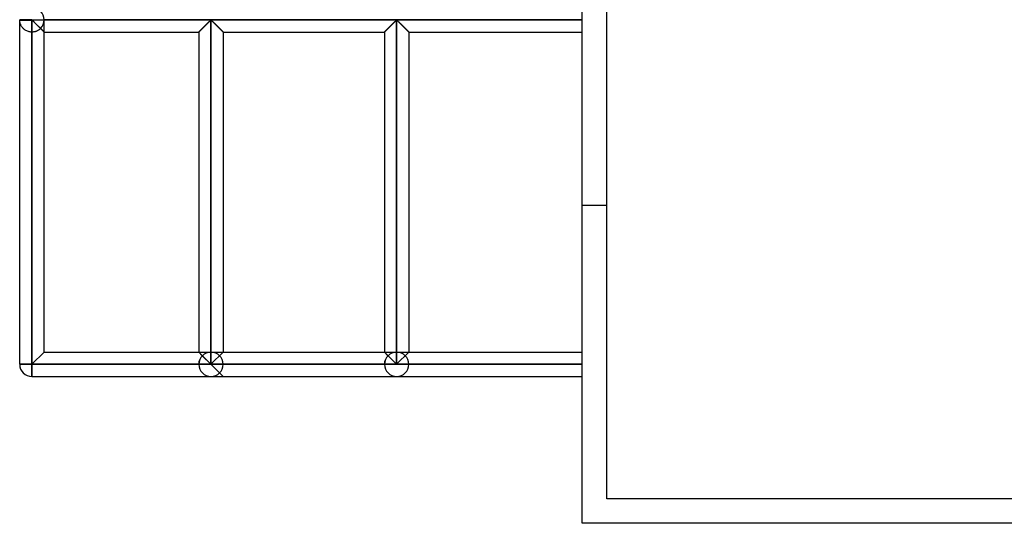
# Model space of a CAD drawing. Header units: millimetres. Extents: x -380 to 364, y -455 to 455.
# Tile 1 of 22: x -380 to -179, y -455 to -352. Entities that reach past the tile are written whole.
import ezdxf

# ---------------------------------------------------------------- set-up
doc = ezdxf.new("R2010")
doc.units = ezdxf.units.MM
doc.layers.add('MAIN-1', color=7, linetype='Continuous')
doc.layers.add('MAIN-2', color=7, linetype='Continuous')

msp = doc.modelspace()

# ---------------------------------------------------------------- linework, layer by layer
at = {"layer": 'MAIN-1'}
for p, q in [((-265, -455), (-265, 455)), ((-377.5, -352.08), (-380, -352.08)), ((-380, -352.15), (-377.5, -352.15)), ((-380, -422.5), (-380, -352.15)), ((-377.5, -352.08), (-377.5, -352.01)), ((-377.5, -352.08), (-265, -352.08)), ((-377.5, -352.15), (-377.5, -352.08)), ((-377.5, -352.15), (-377.42, -352.19)), ((-377.5, -422.5), (-377.5, -352.15)), ((-341, -352.2), (-340.9, -352.15)), ((-340.9, -352.15), (-340.8, -352.2)), ((-340.9, -352.15), (-340.9, -422.5)), ((-303.05, -352.2), (-302.95, -352.15)), ((-302.95, -352.15), (-302.95, -422.5)), ((-302.95, -352.15), (-302.85, -352.2)), ((-377.42, -352.19), (-377.36, -352.24)), ((-377.36, -352.24), (-377.31, -352.29)), ((-377.31, -352.29), (-377.25, -352.34)), ((-377.25, -352.34), (-377.19, -352.4)), ((-377.19, -352.4), (-377.13, -352.46)), ((-377.13, -352.46), (-377.06, -352.52)), ((-377.06, -352.52), (-377, -352.59)), ((-377, -352.59), (-376.93, -352.66)), ((-376.93, -352.66), (-376.86, -352.73)), ((-376.86, -352.73), (-376.79, -352.8)), ((-376.79, -352.8), (-376.72, -352.87)), ((-376.72, -352.87), (-376.65, -352.94)), ((-376.65, -352.94), (-376.58, -353.01)), ((-376.58, -353.01), (-376.5, -353.08)), ((-376.5, -353.08), (-376.43, -353.16)), ((-376.43, -353.16), (-376.36, -353.23)), ((-376.36, -353.23), (-376.28, -353.3)), ((-376.28, -353.3), (-376.21, -353.38)), ((-376.21, -353.38), (-376.14, -353.45)), ((-376.14, -353.45), (-376.06, -353.52)), ((-376.06, -353.52), (-375.99, -353.59)), ((-375.99, -353.59), (-375.92, -353.66)), ((-375.92, -353.66), (-375.85, -353.73)), ((-375.85, -353.73), (-375.78, -353.8)), ((-375.78, -353.8), (-375.72, -353.87)), ((-375.72, -353.87), (-375.65, -353.93)), ((-375.65, -353.93), (-375.59, -354)), ((-375.59, -354), (-375.53, -354.06)), ((-375.53, -354.06), (-375.47, -354.12)), ((-375.47, -354.12), (-375.41, -354.18)), ((-375.41, -354.18), (-375.35, -354.23)), ((-343.05, -354.23), (-342.97, -354.16)), ((-342.97, -354.16), (-342.89, -354.08)), ((-342.89, -354.08), (-342.81, -354)), ((-342.81, -354), (-342.73, -353.91)), ((-342.73, -353.91), (-342.64, -353.82)), ((-342.64, -353.82), (-342.55, -353.73)), ((-342.55, -353.73), (-342.46, -353.64)), ((-342.46, -353.64), (-342.36, -353.55)), ((-342.36, -353.55), (-342.26, -353.45)), ((-342.26, -353.45), (-342.17, -353.35)), ((-342.17, -353.35), (-342.07, -353.25)), ((-342.07, -353.25), (-341.97, -353.16)), ((-341.97, -353.16), (-341.87, -353.06)), ((-341.87, -353.06), (-341.77, -352.96)), ((-341.77, -352.96), (-341.68, -352.87)), ((-341.68, -352.87), (-341.58, -352.77)), ((-341.58, -352.77), (-341.49, -352.68)), ((-341.49, -352.68), (-341.4, -352.59)), ((-341.4, -352.59), (-341.31, -352.5)), ((-341.31, -352.5), (-341.23, -352.42)), ((-341.23, -352.42), (-341.15, -352.34)), ((-341.15, -352.34), (-341.07, -352.27)), ((-341.07, -352.27), (-341, -352.2)), ((-340.8, -352.2), (-340.73, -352.27)), ((-340.73, -352.27), (-340.65, -352.34)), ((-340.65, -352.34), (-340.57, -352.42)), ((-340.57, -352.42), (-340.49, -352.5)), ((-340.49, -352.5), (-340.4, -352.59)), ((-340.4, -352.59), (-340.31, -352.68)), ((-340.31, -352.68), (-340.22, -352.77)), ((-340.22, -352.77), (-340.12, -352.87)), ((-340.12, -352.87), (-340.03, -352.96)), ((-340.03, -352.96), (-339.93, -353.06)), ((-339.93, -353.06), (-339.83, -353.16)), ((-339.83, -353.16), (-339.73, -353.25)), ((-339.73, -353.25), (-339.63, -353.35)), ((-339.63, -353.35), (-339.54, -353.45)), ((-339.54, -353.45), (-339.44, -353.55)), ((-339.44, -353.55), (-339.34, -353.64)), ((-339.34, -353.64), (-339.25, -353.73)), ((-339.25, -353.73), (-339.16, -353.82)), ((-339.16, -353.82), (-339.07, -353.91)), ((-339.07, -353.91), (-338.99, -354)), ((-338.99, -354), (-338.91, -354.08)), ((-338.91, -354.08), (-338.83, -354.16)), ((-338.83, -354.16), (-338.75, -354.23)), ((-305.1, -354.23), (-305.02, -354.16)), ((-305.02, -354.16), (-304.94, -354.08)), ((-304.94, -354.08), (-304.86, -354)), ((-304.86, -354), (-304.78, -353.91)), ((-304.78, -353.91), (-304.69, -353.82)), ((-304.69, -353.82), (-304.6, -353.73)), ((-304.6, -353.73), (-304.51, -353.64)), ((-304.51, -353.64), (-304.41, -353.55)), ((-304.41, -353.55), (-304.31, -353.45)), ((-304.31, -353.45), (-304.22, -353.35)), ((-304.22, -353.35), (-304.12, -353.25)), ((-304.12, -353.25), (-304.02, -353.16)), ((-304.02, -353.16), (-303.92, -353.06)), ((-303.92, -353.06), (-303.82, -352.96)), ((-303.82, -352.96), (-303.73, -352.87)), ((-303.73, -352.87), (-303.63, -352.77)), ((-303.63, -352.77), (-303.54, -352.68)), ((-303.54, -352.68), (-303.45, -352.59)), ((-303.45, -352.59), (-303.36, -352.5)), ((-303.36, -352.5), (-303.28, -352.42)), ((-303.28, -352.42), (-303.2, -352.34)), ((-303.2, -352.34), (-303.12, -352.27)), ((-303.12, -352.27), (-303.05, -352.2)), ((-302.85, -352.2), (-302.78, -352.27)), ((-302.78, -352.27), (-302.7, -352.34)), ((-302.7, -352.34), (-302.62, -352.42)), ((-302.62, -352.42), (-302.54, -352.5)), ((-302.54, -352.5), (-302.45, -352.59)), ((-302.45, -352.59), (-302.36, -352.68)), ((-302.36, -352.68), (-302.27, -352.77)), ((-302.27, -352.77), (-302.17, -352.87)), ((-302.17, -352.87), (-302.08, -352.96)), ((-302.08, -352.96), (-301.98, -353.06)), ((-301.98, -353.06), (-301.88, -353.16)), ((-301.88, -353.16), (-301.78, -353.25)), ((-301.78, -353.25), (-301.68, -353.35)), ((-301.68, -353.35), (-301.59, -353.45)), ((-301.59, -353.45), (-301.49, -353.55)), ((-301.49, -353.55), (-301.39, -353.64)), ((-301.39, -353.64), (-301.3, -353.73)), ((-301.3, -353.73), (-301.21, -353.82)), ((-301.21, -353.82), (-301.12, -353.91)), ((-301.12, -353.91), (-301.04, -354)), ((-301.04, -354), (-300.96, -354.08)), ((-300.96, -354.08), (-300.88, -354.16)), ((-300.88, -354.16), (-300.8, -354.23)), ((-375.35, -354.23), (-375.3, -354.29)), ((-375.3, -354.29), (-375.25, -354.33)), ((-375.25, -354.33), (-375.2, -354.38)), ((-375.2, -354.38), (-375.16, -354.42)), ((-375.16, -354.42), (-375.13, -354.46)), ((-375.13, -354.46), (-375.09, -354.49)), ((-375.09, -354.49), (-375.07, -354.52)), ((-375.07, -354.52), (-375.04, -354.54)), ((-375.04, -354.54), (-375.02, -354.56)), ((-375.02, -354.56), (-375.01, -354.57)), ((-375.01, -354.57), (-375, -354.58)), ((-375, -354.58), (-375, -354.58)), ((-375, -420), (-375, -354.58)), ((-375, -354.58), (-343.4, -354.58)), ((-343.4, -354.58), (-343.39, -354.58)), ((-343.4, -354.58), (-343.4, -420)), ((-343.39, -354.58), (-343.38, -354.56)), ((-343.38, -354.56), (-343.36, -354.54)), ((-343.36, -354.54), (-343.33, -354.51)), ((-343.33, -354.51), (-343.29, -354.47)), ((-343.29, -354.47), (-343.24, -354.42)), ((-343.24, -354.42), (-343.18, -354.36)), ((-343.18, -354.36), (-343.12, -354.3)), ((-343.12, -354.3), (-343.05, -354.23)), ((-338.75, -354.23), (-338.68, -354.3)), ((-338.68, -354.3), (-338.62, -354.36)), ((-338.62, -354.36), (-338.56, -354.42)), ((-338.56, -354.42), (-338.51, -354.47)), ((-338.51, -354.47), (-338.47, -354.51)), ((-338.47, -354.51), (-338.44, -354.54)), ((-338.44, -354.54), (-338.42, -354.56)), ((-338.42, -354.56), (-338.41, -354.58)), ((-338.41, -354.58), (-338.4, -354.58)), ((-338.4, -354.58), (-305.45, -354.58)), ((-338.4, -354.58), (-338.4, -420)), ((-305.45, -354.58), (-305.44, -354.58)), ((-305.45, -354.58), (-305.45, -420)), ((-305.44, -354.58), (-305.43, -354.56)), ((-305.43, -354.56), (-305.41, -354.54)), ((-305.41, -354.54), (-305.38, -354.51)), ((-305.38, -354.51), (-305.34, -354.47)), ((-305.34, -354.47), (-305.29, -354.42)), ((-305.29, -354.42), (-305.23, -354.36)), ((-305.23, -354.36), (-305.17, -354.3)), ((-305.17, -354.3), (-305.1, -354.23)), ((-300.8, -354.23), (-300.73, -354.3)), ((-300.73, -354.3), (-300.67, -354.36)), ((-300.67, -354.36), (-300.61, -354.42)), ((-300.61, -354.42), (-300.56, -354.47)), ((-300.56, -354.47), (-300.52, -354.51)), ((-300.52, -354.51), (-300.49, -354.54)), ((-300.49, -354.54), (-300.47, -354.56)), ((-300.47, -354.56), (-300.46, -354.58)), ((-300.46, -354.58), (-300.45, -354.58)), ((-300.45, -354.58), (-265, -354.58)), ((-300.45, -354.58), (-300.45, -420)), ((-375, -420), (-377.5, -422.5)), ((-375, -420), (-343.4, -420)), ((-343.4, -420), (-338.4, -425)), ((-338.4, -420), (-340.9, -422.5)), ((-338.4, -420), (-305.45, -420)), ((-305.45, -420), (-302.95, -422.5)), ((-300.45, -420), (-302.95, -422.5)), ((-300.45, -420), (-265, -420)), ((-377.5, -422.5), (-380, -422.5)), ((-340.9, -422.5), (-377.5, -422.5)), ((-377.5, -425), (-377.5, -422.5)), ((-302.95, -422.5), (-340.9, -422.5)), ((-265, -422.5), (-302.95, -422.5)), ((-377.5, -425), (-340.9, -425)), ((-340.9, -425), (-302.95, -425)), ((-302.95, -425), (-265, -425)), ((265, -455), (-265, -455))]:
    msp.add_line(p, q, dxfattribs=at)
for centre, start, end in [((-377.5, -352.08), 178.3794, 180), ((-377.5, -352.08), 180, 181.6206), ((-377.5, -422.5), 180, 270)]:
    msp.add_arc(centre, 2.5, start, end, dxfattribs=at)
at = {"layer": 'MAIN-2'}
for p, q in [((-260, -450), (-260, 450)), ((-380, -352.08), (-380, -352.08)), ((-377.5, -352.08), (-380, -352.08)), ((-377.5, -352.15), (-380, -352.15)), ((-380, -352.22), (-380, -352.15)), ((-377.5, -352.01), (-377.5, -352.08)), ((-377.5, -352.08), (-377.5, -352.15)), ((-377.5, -352.08), (-265, -352.08)), ((-377.5, -352.15), (-377.5, -422.5)), ((-377.4, -352.21), (-377.5, -352.15)), ((-375, -352.08), (-375, -352.08)), ((-265, -352.08), (-375, -352.08)), ((-265, -352.08), (-375, -352.08)), ((-375, -354.58), (-375, -352.15)), ((-340.9, -352.15), (-341, -352.2)), ((-340.9, -352.15), (-341, -352.2)), ((-341, -352.2), (-340.9, -352.15)), ((-340.8, -352.2), (-340.9, -352.15)), ((-340.9, -420), (-340.9, -352.15)), ((-340.9, -352.15), (-340.9, -420)), ((-340.9, -422.5), (-340.9, -352.15)), ((-340.9, -352.15), (-340.8, -352.2)), ((-340.8, -352.2), (-340.9, -352.15)), ((-302.95, -352.15), (-303.05, -352.2)), ((-302.95, -352.15), (-303.05, -352.2)), ((-303.05, -352.2), (-302.95, -352.15)), ((-302.95, -420), (-302.95, -352.15)), ((-302.85, -352.2), (-302.95, -352.15)), ((-302.95, -352.15), (-302.95, -420)), ((-302.95, -422.5), (-302.95, -352.15)), ((-302.95, -352.15), (-302.85, -352.2)), ((-302.85, -352.2), (-302.95, -352.15)), ((-379.99, -352.3), (-380, -352.22)), ((-379.98, -352.39), (-379.99, -352.3)), ((-379.97, -352.49), (-379.98, -352.39)), ((-379.95, -352.6), (-379.97, -352.49)), ((-379.92, -352.71), (-379.95, -352.6)), ((-379.89, -352.82), (-379.92, -352.71)), ((-379.85, -352.94), (-379.89, -352.82)), ((-379.8, -353.06), (-379.85, -352.94)), ((-379.75, -353.18), (-379.8, -353.06)), ((-379.69, -353.3), (-379.75, -353.18)), ((-379.61, -353.42), (-379.69, -353.3)), ((-379.54, -353.53), (-379.61, -353.42)), ((-379.45, -353.65), (-379.54, -353.53)), ((-379.35, -353.76), (-379.45, -353.65)), ((-379.25, -353.87), (-379.35, -353.76)), ((-379.13, -353.98), (-379.25, -353.87)), ((-379.01, -354.08), (-379.13, -353.98)), ((-378.87, -354.17), (-379.01, -354.08)), ((-378.72, -354.26), (-378.87, -354.17)), ((-377.31, -352.28), (-377.4, -352.21)), ((-377.23, -352.36), (-377.31, -352.28)), ((-377.14, -352.45), (-377.23, -352.36)), ((-377.05, -352.54), (-377.14, -352.45)), ((-376.95, -352.64), (-377.05, -352.54)), ((-376.85, -352.73), (-376.95, -352.64)), ((-376.75, -352.84), (-376.85, -352.73)), ((-376.65, -352.94), (-376.75, -352.84)), ((-376.54, -353.04), (-376.65, -352.94)), ((-376.44, -353.15), (-376.54, -353.04)), ((-376.33, -353.26), (-376.44, -353.15)), ((-376.22, -353.36), (-376.33, -353.26)), ((-376.12, -353.47), (-376.22, -353.36)), ((-376.1, -354.15), (-376.18, -354.21)), ((-376.01, -353.57), (-376.12, -353.47)), ((-376.02, -354.1), (-376.1, -354.15)), ((-375.94, -354.04), (-376.02, -354.1)), ((-375.91, -353.67), (-376.01, -353.57)), ((-375.87, -353.98), (-375.94, -354.04)), ((-375.81, -353.77), (-375.91, -353.67)), ((-375.8, -353.91), (-375.87, -353.98)), ((-375.72, -353.87), (-375.81, -353.77)), ((-375.73, -353.85), (-375.8, -353.91)), ((-375.66, -353.92), (-375.73, -353.85)), ((-375.73, -353.85), (-375.64, -353.95)), ((-375.62, -353.96), (-375.72, -353.87)), ((-375.59, -353.99), (-375.66, -353.92)), ((-375.64, -353.95), (-375.55, -354.04)), ((-375.53, -354.05), (-375.62, -353.96)), ((-375.53, -354.06), (-375.59, -353.99)), ((-375.55, -354.04), (-375.46, -354.13)), ((-375.44, -354.14), (-375.53, -354.05)), ((-375.46, -354.12), (-375.53, -354.06)), ((-375.4, -354.18), (-375.46, -354.12)), ((-375.46, -354.13), (-375.38, -354.21)), ((-375.36, -354.22), (-375.44, -354.14)), ((-375.34, -354.24), (-375.4, -354.18)), ((-342.97, -354.16), (-343.05, -354.23)), ((-342.95, -354.13), (-343.02, -354.21)), ((-343.02, -354.21), (-342.95, -354.13)), ((-342.89, -354.08), (-342.97, -354.16)), ((-342.87, -354.05), (-342.95, -354.13)), ((-342.95, -354.13), (-342.87, -354.05)), ((-342.81, -354), (-342.89, -354.08)), ((-342.78, -353.97), (-342.87, -354.05)), ((-342.87, -354.05), (-342.78, -353.97)), ((-342.73, -353.91), (-342.81, -354)), ((-342.7, -353.88), (-342.78, -353.97)), ((-342.78, -353.97), (-342.7, -353.88)), ((-342.64, -353.82), (-342.73, -353.91)), ((-342.61, -353.8), (-342.7, -353.88)), ((-342.7, -353.88), (-342.61, -353.8)), ((-342.55, -353.73), (-342.64, -353.82)), ((-342.52, -353.71), (-342.61, -353.8)), ((-342.61, -353.8), (-342.52, -353.71)), ((-342.46, -353.64), (-342.55, -353.73)), ((-342.43, -353.62), (-342.52, -353.71)), ((-342.52, -353.71), (-342.43, -353.62)), ((-342.36, -353.55), (-342.46, -353.64)), ((-342.34, -353.52), (-342.43, -353.62)), ((-342.43, -353.62), (-342.34, -353.52)), ((-342.26, -353.45), (-342.36, -353.55)), ((-342.24, -353.43), (-342.34, -353.52)), ((-342.34, -353.52), (-342.24, -353.43)), ((-342.17, -353.35), (-342.26, -353.45)), ((-342.15, -353.33), (-342.24, -353.43)), ((-342.24, -353.43), (-342.15, -353.33)), ((-342.07, -353.25), (-342.17, -353.35)), ((-342.05, -353.23), (-342.15, -353.33)), ((-342.15, -353.33), (-342.05, -353.23)), ((-341.97, -353.16), (-342.07, -353.25)), ((-341.95, -353.14), (-342.05, -353.23)), ((-342.05, -353.23), (-341.95, -353.14)), ((-341.87, -353.06), (-341.97, -353.16)), ((-341.86, -353.04), (-341.95, -353.14)), ((-341.95, -353.14), (-341.86, -353.04)), ((-341.77, -352.96), (-341.87, -353.06)), ((-341.76, -352.95), (-341.86, -353.04)), ((-341.86, -353.04), (-341.76, -352.95)), ((-341.68, -352.87), (-341.77, -352.96)), ((-341.67, -352.85), (-341.76, -352.95)), ((-341.76, -352.95), (-341.67, -352.85)), ((-341.58, -352.77), (-341.68, -352.87)), ((-341.57, -352.76), (-341.67, -352.85)), ((-341.67, -352.85), (-341.57, -352.76)), ((-341.49, -352.68), (-341.58, -352.77)), ((-341.48, -352.67), (-341.57, -352.76)), ((-341.57, -352.76), (-341.48, -352.67)), ((-341.4, -352.59), (-341.49, -352.68)), ((-341.39, -352.58), (-341.48, -352.67)), ((-341.48, -352.67), (-341.39, -352.58)), ((-341.31, -352.5), (-341.4, -352.59)), ((-341.31, -352.5), (-341.39, -352.58)), ((-341.39, -352.58), (-341.31, -352.5)), ((-341.23, -352.42), (-341.31, -352.5)), ((-341.23, -352.42), (-341.31, -352.5)), ((-341.31, -352.5), (-341.23, -352.42)), ((-341.15, -352.34), (-341.23, -352.42)), ((-341.15, -352.34), (-341.23, -352.42)), ((-341.23, -352.42), (-341.15, -352.34)), ((-341.07, -352.27), (-341.15, -352.34)), ((-341.07, -352.27), (-341.15, -352.34)), ((-341.15, -352.34), (-341.07, -352.27)), ((-341, -352.2), (-341.07, -352.27)), ((-341, -352.2), (-341.07, -352.27)), ((-341.07, -352.27), (-341, -352.2)), ((-340.73, -352.27), (-340.8, -352.2)), ((-340.8, -352.2), (-340.73, -352.27)), ((-340.73, -352.27), (-340.8, -352.2)), ((-340.65, -352.34), (-340.73, -352.27)), ((-340.73, -352.27), (-340.65, -352.34)), ((-340.65, -352.34), (-340.73, -352.27)), ((-340.57, -352.42), (-340.65, -352.34)), ((-340.65, -352.34), (-340.57, -352.42)), ((-340.57, -352.42), (-340.65, -352.34)), ((-340.49, -352.5), (-340.57, -352.42)), ((-340.57, -352.42), (-340.49, -352.5)), ((-340.49, -352.5), (-340.57, -352.42)), ((-340.4, -352.59), (-340.49, -352.5)), ((-340.49, -352.5), (-340.41, -352.58)), ((-340.41, -352.58), (-340.49, -352.5)), ((-340.41, -352.58), (-340.32, -352.67)), ((-340.32, -352.67), (-340.41, -352.58)), ((-340.31, -352.68), (-340.4, -352.59)), ((-340.32, -352.67), (-340.23, -352.76)), ((-340.23, -352.76), (-340.32, -352.67)), ((-340.22, -352.77), (-340.31, -352.68)), ((-340.23, -352.76), (-340.13, -352.85)), ((-340.13, -352.85), (-340.23, -352.76)), ((-340.12, -352.87), (-340.22, -352.77)), ((-340.13, -352.85), (-340.04, -352.95)), ((-340.04, -352.95), (-340.13, -352.85)), ((-340.03, -352.96), (-340.12, -352.87)), ((-340.04, -352.95), (-339.94, -353.04)), ((-339.94, -353.04), (-340.04, -352.95)), ((-339.93, -353.06), (-340.03, -352.96)), ((-339.94, -353.04), (-339.85, -353.14)), ((-339.85, -353.14), (-339.94, -353.04)), ((-339.83, -353.16), (-339.93, -353.06)), ((-339.85, -353.14), (-339.75, -353.23)), ((-339.75, -353.23), (-339.85, -353.14)), ((-339.73, -353.25), (-339.83, -353.16)), ((-339.75, -353.23), (-339.65, -353.33)), ((-339.65, -353.33), (-339.75, -353.23)), ((-339.63, -353.35), (-339.73, -353.25)), ((-339.65, -353.33), (-339.56, -353.43)), ((-339.56, -353.43), (-339.65, -353.33)), ((-339.54, -353.45), (-339.63, -353.35)), ((-339.56, -353.43), (-339.46, -353.52)), ((-339.46, -353.52), (-339.56, -353.43)), ((-339.44, -353.55), (-339.54, -353.45)), ((-339.46, -353.52), (-339.37, -353.62)), ((-339.37, -353.62), (-339.46, -353.52)), ((-339.34, -353.64), (-339.44, -353.55)), ((-339.37, -353.62), (-339.28, -353.71)), ((-339.28, -353.71), (-339.37, -353.62)), ((-339.25, -353.73), (-339.34, -353.64)), ((-339.28, -353.71), (-339.19, -353.8)), ((-339.19, -353.8), (-339.28, -353.71)), ((-339.16, -353.82), (-339.25, -353.73)), ((-339.19, -353.8), (-339.1, -353.88)), ((-339.1, -353.88), (-339.19, -353.8)), ((-339.07, -353.91), (-339.16, -353.82)), ((-339.1, -353.88), (-339.02, -353.97)), ((-339.02, -353.97), (-339.1, -353.88)), ((-338.99, -354), (-339.07, -353.91)), ((-339.02, -353.97), (-338.93, -354.05)), ((-338.93, -354.05), (-339.02, -353.97)), ((-338.91, -354.08), (-338.99, -354)), ((-338.93, -354.05), (-338.85, -354.13)), ((-338.85, -354.13), (-338.93, -354.05)), ((-338.83, -354.16), (-338.91, -354.08)), ((-338.85, -354.13), (-338.78, -354.21)), ((-338.78, -354.21), (-338.85, -354.13)), ((-338.75, -354.23), (-338.83, -354.16)), ((-305.02, -354.16), (-305.1, -354.23)), ((-305, -354.13), (-305.07, -354.21)), ((-305.07, -354.21), (-305, -354.13)), ((-304.94, -354.08), (-305.02, -354.16)), ((-304.92, -354.05), (-305, -354.13)), ((-305, -354.13), (-304.92, -354.05)), ((-304.86, -354), (-304.94, -354.08)), ((-304.83, -353.97), (-304.92, -354.05)), ((-304.92, -354.05), (-304.83, -353.97)), ((-304.78, -353.91), (-304.86, -354)), ((-304.75, -353.88), (-304.83, -353.97)), ((-304.83, -353.97), (-304.75, -353.88)), ((-304.69, -353.82), (-304.78, -353.91)), ((-304.66, -353.8), (-304.75, -353.88)), ((-304.75, -353.88), (-304.66, -353.8)), ((-304.6, -353.73), (-304.69, -353.82)), ((-304.57, -353.71), (-304.66, -353.8)), ((-304.66, -353.8), (-304.57, -353.71)), ((-304.51, -353.64), (-304.6, -353.73)), ((-304.48, -353.62), (-304.57, -353.71)), ((-304.57, -353.71), (-304.48, -353.62)), ((-304.41, -353.55), (-304.51, -353.64)), ((-304.39, -353.52), (-304.48, -353.62)), ((-304.48, -353.62), (-304.39, -353.52)), ((-304.31, -353.45), (-304.41, -353.55)), ((-304.29, -353.43), (-304.39, -353.52)), ((-304.39, -353.52), (-304.29, -353.43)), ((-304.22, -353.35), (-304.31, -353.45)), ((-304.2, -353.33), (-304.29, -353.43)), ((-304.29, -353.43), (-304.2, -353.33)), ((-304.12, -353.25), (-304.22, -353.35)), ((-304.1, -353.23), (-304.2, -353.33)), ((-304.2, -353.33), (-304.1, -353.23)), ((-304.02, -353.16), (-304.12, -353.25)), ((-304, -353.14), (-304.1, -353.23)), ((-304.1, -353.23), (-304, -353.14)), ((-303.92, -353.06), (-304.02, -353.16)), ((-303.91, -353.04), (-304, -353.14)), ((-304, -353.14), (-303.91, -353.04)), ((-303.82, -352.96), (-303.92, -353.06)), ((-303.81, -352.95), (-303.91, -353.04)), ((-303.91, -353.04), (-303.81, -352.95)), ((-303.73, -352.87), (-303.82, -352.96)), ((-303.72, -352.85), (-303.81, -352.95)), ((-303.81, -352.95), (-303.72, -352.85)), ((-303.63, -352.77), (-303.73, -352.87)), ((-303.62, -352.76), (-303.72, -352.85)), ((-303.72, -352.85), (-303.62, -352.76)), ((-303.54, -352.68), (-303.63, -352.77)), ((-303.53, -352.67), (-303.62, -352.76)), ((-303.62, -352.76), (-303.53, -352.67)), ((-303.45, -352.59), (-303.54, -352.68)), ((-303.44, -352.58), (-303.53, -352.67)), ((-303.53, -352.67), (-303.44, -352.58)), ((-303.36, -352.5), (-303.45, -352.59)), ((-303.36, -352.5), (-303.44, -352.58)), ((-303.44, -352.58), (-303.36, -352.5)), ((-303.28, -352.42), (-303.36, -352.5)), ((-303.28, -352.42), (-303.36, -352.5)), ((-303.36, -352.5), (-303.28, -352.42)), ((-303.2, -352.34), (-303.28, -352.42)), ((-303.2, -352.34), (-303.28, -352.42)), ((-303.28, -352.42), (-303.2, -352.34)), ((-303.12, -352.27), (-303.2, -352.34)), ((-303.12, -352.27), (-303.2, -352.34)), ((-303.2, -352.34), (-303.12, -352.27)), ((-303.05, -352.2), (-303.12, -352.27)), ((-303.05, -352.2), (-303.12, -352.27)), ((-303.12, -352.27), (-303.05, -352.2)), ((-302.78, -352.27), (-302.85, -352.2)), ((-302.85, -352.2), (-302.78, -352.27)), ((-302.78, -352.27), (-302.85, -352.2)), ((-302.7, -352.34), (-302.78, -352.27)), ((-302.78, -352.27), (-302.7, -352.34)), ((-302.7, -352.34), (-302.78, -352.27)), ((-302.62, -352.42), (-302.7, -352.34)), ((-302.7, -352.34), (-302.62, -352.42)), ((-302.62, -352.42), (-302.7, -352.34)), ((-302.54, -352.5), (-302.62, -352.42)), ((-302.62, -352.42), (-302.54, -352.5)), ((-302.54, -352.5), (-302.62, -352.42)), ((-302.45, -352.59), (-302.54, -352.5)), ((-302.54, -352.5), (-302.46, -352.58)), ((-302.46, -352.58), (-302.54, -352.5)), ((-302.46, -352.58), (-302.37, -352.67)), ((-302.37, -352.67), (-302.46, -352.58)), ((-302.36, -352.68), (-302.45, -352.59)), ((-302.37, -352.67), (-302.28, -352.76)), ((-302.28, -352.76), (-302.37, -352.67)), ((-302.27, -352.77), (-302.36, -352.68)), ((-302.28, -352.76), (-302.18, -352.85)), ((-302.18, -352.85), (-302.28, -352.76)), ((-302.17, -352.87), (-302.27, -352.77)), ((-302.18, -352.85), (-302.09, -352.95)), ((-302.09, -352.95), (-302.18, -352.85)), ((-302.08, -352.96), (-302.17, -352.87)), ((-302.09, -352.95), (-301.99, -353.04)), ((-301.99, -353.04), (-302.09, -352.95)), ((-301.98, -353.06), (-302.08, -352.96)), ((-301.99, -353.04), (-301.9, -353.14)), ((-301.9, -353.14), (-301.99, -353.04)), ((-301.88, -353.16), (-301.98, -353.06)), ((-301.9, -353.14), (-301.8, -353.23)), ((-301.8, -353.23), (-301.9, -353.14)), ((-301.78, -353.25), (-301.88, -353.16)), ((-301.8, -353.23), (-301.7, -353.33)), ((-301.7, -353.33), (-301.8, -353.23)), ((-301.68, -353.35), (-301.78, -353.25)), ((-301.7, -353.33), (-301.61, -353.43)), ((-301.61, -353.43), (-301.7, -353.33)), ((-301.59, -353.45), (-301.68, -353.35)), ((-301.61, -353.43), (-301.51, -353.52)), ((-301.51, -353.52), (-301.61, -353.43)), ((-301.49, -353.55), (-301.59, -353.45)), ((-301.51, -353.52), (-301.42, -353.62)), ((-301.42, -353.62), (-301.51, -353.52)), ((-301.39, -353.64), (-301.49, -353.55)), ((-301.42, -353.62), (-301.33, -353.71)), ((-301.33, -353.71), (-301.42, -353.62)), ((-301.3, -353.73), (-301.39, -353.64)), ((-301.33, -353.71), (-301.24, -353.8)), ((-301.24, -353.8), (-301.33, -353.71)), ((-301.21, -353.82), (-301.3, -353.73)), ((-301.24, -353.8), (-301.15, -353.88)), ((-301.15, -353.88), (-301.24, -353.8)), ((-301.12, -353.91), (-301.21, -353.82)), ((-301.15, -353.88), (-301.07, -353.97)), ((-301.07, -353.97), (-301.15, -353.88)), ((-301.04, -354), (-301.12, -353.91)), ((-301.07, -353.97), (-300.98, -354.05)), ((-300.98, -354.05), (-301.07, -353.97)), ((-300.96, -354.08), (-301.04, -354)), ((-300.98, -354.05), (-300.9, -354.13)), ((-300.9, -354.13), (-300.98, -354.05)), ((-300.88, -354.16), (-300.96, -354.08)), ((-300.9, -354.13), (-300.83, -354.21)), ((-300.83, -354.21), (-300.9, -354.13)), ((-300.8, -354.23), (-300.88, -354.16)), ((-378.57, -354.34), (-378.72, -354.26)), ((-378.4, -354.42), (-378.57, -354.34)), ((-378.23, -354.47), (-378.4, -354.42)), ((-378.05, -354.52), (-378.23, -354.47)), ((-377.87, -354.56), (-378.05, -354.52)), ((-377.69, -354.58), (-377.87, -354.56)), ((-377.5, -354.58), (-377.69, -354.58)), ((-377.5, -354.58), (-377.5, -422.5)), ((-377.39, -354.58), (-377.5, -354.58)), ((-377.5, -354.58), (-377.5, -422.5)), ((-377.5, -422.5), (-377.5, -354.58)), ((-377.5, -354.58), (-377.5, -422.5)), ((-377.5, -422.5), (-377.5, -354.58)), ((-377.5, -354.58), (-377.5, -422.5)), ((-377.5, -422.5), (-377.5, -354.58)), ((-377.5, -354.58), (-377.5, -422.5)), ((-377.5, -422.5), (-377.5, -354.58)), ((-377.5, -354.58), (-377.5, -422.5)), ((-377.5, -422.5), (-377.5, -354.58)), ((-377.5, -354.58), (-377.5, -422.5)), ((-377.5, -422.5), (-377.5, -354.58)), ((-377.5, -354.58), (-377.5, -422.5)), ((-377.5, -422.5), (-377.5, -354.58)), ((-377.5, -354.58), (-377.5, -422.5)), ((-377.5, -422.5), (-377.5, -354.58)), ((-377.5, -354.58), (-377.5, -422.5)), ((-377.5, -422.5), (-377.5, -354.58)), ((-377.5, -354.58), (-377.5, -422.5)), ((-377.5, -422.5), (-377.5, -354.58)), ((-377.5, -354.58), (-377.5, -422.5)), ((-377.5, -422.5), (-377.5, -354.58)), ((-377.5, -354.58), (-377.5, -422.5)), ((-377.5, -422.5), (-377.5, -354.58)), ((-377.5, -354.58), (-377.5, -422.5)), ((-377.5, -422.5), (-377.5, -354.58)), ((-377.5, -354.58), (-377.5, -422.5)), ((-377.5, -422.5), (-377.5, -354.58)), ((-377.5, -354.58), (-377.5, -422.5)), ((-377.5, -422.5), (-377.5, -354.58)), ((-377.5, -354.58), (-377.5, -422.5)), ((-377.5, -422.5), (-377.5, -354.58)), ((-377.5, -354.58), (-377.5, -422.5)), ((-377.5, -422.5), (-377.5, -354.58)), ((-377.5, -354.58), (-377.5, -422.5)), ((-377.5, -422.5), (-377.5, -354.58)), ((-377.5, -354.58), (-377.5, -422.5)), ((-377.5, -422.5), (-377.5, -354.58)), ((-377.5, -354.58), (-377.5, -422.5)), ((-377.5, -422.5), (-377.5, -354.58)), ((-377.5, -354.58), (-377.5, -422.5)), ((-377.5, -422.5), (-377.5, -354.58)), ((-377.5, -354.58), (-377.5, -422.5)), ((-377.5, -422.5), (-377.5, -354.58)), ((-377.5, -354.58), (-377.5, -422.5)), ((-377.5, -422.5), (-377.5, -354.58)), ((-377.5, -422.5), (-377.5, -354.58)), ((-377.28, -354.57), (-377.39, -354.58)), ((-377.17, -354.56), (-377.28, -354.57)), ((-377.07, -354.55), (-377.17, -354.56)), ((-376.96, -354.52), (-377.07, -354.55)), ((-376.85, -354.5), (-376.96, -354.52)), ((-376.75, -354.47), (-376.85, -354.5)), ((-376.65, -354.43), (-376.75, -354.47)), ((-376.55, -354.4), (-376.65, -354.43)), ((-376.45, -354.35), (-376.55, -354.4)), ((-376.36, -354.31), (-376.45, -354.35)), ((-376.27, -354.26), (-376.36, -354.31)), ((-376.18, -354.21), (-376.27, -354.26)), ((-375.38, -354.21), (-375.3, -354.29)), ((-375.29, -354.3), (-375.36, -354.22)), ((-375.29, -354.3), (-375.34, -354.24)), ((-375.3, -354.29), (-375.23, -354.36)), ((-375.23, -354.35), (-375.29, -354.3)), ((-375.22, -354.37), (-375.29, -354.3)), ((-375.19, -354.4), (-375.23, -354.35)), ((-375.23, -354.36), (-375.17, -354.42)), ((-375.16, -354.43), (-375.22, -354.37)), ((-375.14, -354.44), (-375.19, -354.4)), ((-375.17, -354.42), (-375.11, -354.47)), ((-375.11, -354.48), (-375.16, -354.43)), ((-375.11, -354.48), (-375.14, -354.44)), ((-375.11, -354.47), (-375.07, -354.51)), ((-375.08, -354.51), (-375.11, -354.48)), ((-375.06, -354.52), (-375.11, -354.48)), ((-375.05, -354.54), (-375.08, -354.51)), ((-375.07, -354.51), (-375.04, -354.55)), ((-375.03, -354.55), (-375.06, -354.52)), ((-375.03, -354.56), (-375.05, -354.54)), ((-375.04, -354.55), (-375.01, -354.57)), ((-375.01, -354.57), (-375.03, -354.55)), ((-375.01, -354.57), (-375.03, -354.56)), ((-375, -354.58), (-375.01, -354.57)), ((-375.01, -354.57), (-375, -354.58)), ((-375, -354.58), (-375.01, -354.57)), ((-375, -354.58), (-375, -354.58)), ((-375, -354.58), (-375, -354.58)), ((-343.39, -354.57), (-343.4, -354.58)), ((-343.4, -354.58), (-343.39, -354.57)), ((-343.39, -354.58), (-343.4, -354.58)), ((-343.4, -354.58), (-343.4, -354.58)), ((-343.38, -354.56), (-343.39, -354.58)), ((-343.37, -354.56), (-343.39, -354.57)), ((-343.39, -354.57), (-343.37, -354.56)), ((-343.36, -354.54), (-343.38, -354.56)), ((-343.34, -354.53), (-343.37, -354.56)), ((-343.37, -354.56), (-343.34, -354.53)), ((-343.33, -354.51), (-343.36, -354.54)), ((-343.31, -354.49), (-343.34, -354.53)), ((-343.34, -354.53), (-343.31, -354.49)), ((-343.29, -354.47), (-343.33, -354.51)), ((-343.27, -354.45), (-343.31, -354.49)), ((-343.31, -354.49), (-343.27, -354.45)), ((-343.24, -354.42), (-343.29, -354.47)), ((-343.21, -354.4), (-343.27, -354.45)), ((-343.27, -354.45), (-343.21, -354.4)), ((-343.18, -354.36), (-343.24, -354.42)), ((-343.16, -354.34), (-343.21, -354.4)), ((-343.21, -354.4), (-343.16, -354.34)), ((-343.12, -354.3), (-343.18, -354.36)), ((-343.09, -354.28), (-343.16, -354.34)), ((-343.16, -354.34), (-343.09, -354.28)), ((-343.05, -354.23), (-343.12, -354.3)), ((-343.02, -354.21), (-343.09, -354.28)), ((-343.09, -354.28), (-343.02, -354.21)), ((-338.78, -354.21), (-338.71, -354.28)), ((-338.71, -354.28), (-338.78, -354.21)), ((-338.68, -354.3), (-338.75, -354.23)), ((-338.71, -354.28), (-338.64, -354.34)), ((-338.64, -354.34), (-338.71, -354.28)), ((-338.62, -354.36), (-338.68, -354.3)), ((-338.64, -354.34), (-338.59, -354.4)), ((-338.59, -354.4), (-338.64, -354.34)), ((-338.56, -354.42), (-338.62, -354.36)), ((-338.59, -354.4), (-338.53, -354.45)), ((-338.53, -354.45), (-338.59, -354.4)), ((-338.51, -354.47), (-338.56, -354.42)), ((-338.53, -354.45), (-338.49, -354.49)), ((-338.49, -354.49), (-338.53, -354.45)), ((-338.47, -354.51), (-338.51, -354.47)), ((-338.49, -354.49), (-338.46, -354.53)), ((-338.46, -354.53), (-338.49, -354.49)), ((-338.44, -354.54), (-338.47, -354.51)), ((-338.46, -354.53), (-338.43, -354.56)), ((-338.43, -354.56), (-338.46, -354.53)), ((-338.42, -354.56), (-338.44, -354.54)), ((-338.43, -354.56), (-338.41, -354.57)), ((-338.41, -354.57), (-338.43, -354.56)), ((-338.41, -354.58), (-338.42, -354.56)), ((-338.41, -354.57), (-338.4, -354.58)), ((-338.4, -354.58), (-338.41, -354.57)), ((-338.4, -354.58), (-338.41, -354.58)), ((-338.4, -354.58), (-338.4, -354.58)), ((-305.44, -354.57), (-305.45, -354.58)), ((-305.45, -354.58), (-305.44, -354.57)), ((-305.44, -354.58), (-305.45, -354.58)), ((-305.45, -354.58), (-305.45, -354.58)), ((-305.43, -354.56), (-305.44, -354.58)), ((-305.42, -354.56), (-305.44, -354.57)), ((-305.44, -354.57), (-305.42, -354.56)), ((-305.41, -354.54), (-305.43, -354.56)), ((-305.39, -354.53), (-305.42, -354.56)), ((-305.42, -354.56), (-305.39, -354.53)), ((-305.38, -354.51), (-305.41, -354.54)), ((-305.36, -354.49), (-305.39, -354.53)), ((-305.39, -354.53), (-305.36, -354.49)), ((-305.34, -354.47), (-305.38, -354.51)), ((-305.32, -354.45), (-305.36, -354.49)), ((-305.36, -354.49), (-305.32, -354.45)), ((-305.29, -354.42), (-305.34, -354.47)), ((-305.26, -354.4), (-305.32, -354.45)), ((-305.32, -354.45), (-305.26, -354.4)), ((-305.23, -354.36), (-305.29, -354.42)), ((-305.21, -354.34), (-305.26, -354.4)), ((-305.26, -354.4), (-305.21, -354.34)), ((-305.17, -354.3), (-305.23, -354.36)), ((-305.14, -354.28), (-305.21, -354.34)), ((-305.21, -354.34), (-305.14, -354.28)), ((-305.1, -354.23), (-305.17, -354.3)), ((-305.07, -354.21), (-305.14, -354.28)), ((-305.14, -354.28), (-305.07, -354.21)), ((-300.83, -354.21), (-300.76, -354.28)), ((-300.76, -354.28), (-300.83, -354.21)), ((-300.73, -354.3), (-300.8, -354.23)), ((-300.76, -354.28), (-300.69, -354.34)), ((-300.69, -354.34), (-300.76, -354.28)), ((-300.67, -354.36), (-300.73, -354.3)), ((-300.69, -354.34), (-300.64, -354.4)), ((-300.64, -354.4), (-300.69, -354.34)), ((-300.61, -354.42), (-300.67, -354.36)), ((-300.64, -354.4), (-300.58, -354.45)), ((-300.58, -354.45), (-300.64, -354.4)), ((-300.56, -354.47), (-300.61, -354.42)), ((-300.58, -354.45), (-300.54, -354.49)), ((-300.54, -354.49), (-300.58, -354.45)), ((-300.52, -354.51), (-300.56, -354.47)), ((-300.54, -354.49), (-300.51, -354.53)), ((-300.51, -354.53), (-300.54, -354.49)), ((-300.49, -354.54), (-300.52, -354.51)), ((-300.51, -354.53), (-300.48, -354.56)), ((-300.48, -354.56), (-300.51, -354.53)), ((-300.47, -354.56), (-300.49, -354.54)), ((-300.48, -354.56), (-300.46, -354.57)), ((-300.46, -354.57), (-300.48, -354.56)), ((-300.46, -354.58), (-300.47, -354.56)), ((-300.46, -354.57), (-300.45, -354.58)), ((-300.45, -354.58), (-300.46, -354.57)), ((-300.45, -354.58), (-300.46, -354.58)), ((-300.45, -354.58), (-300.45, -354.58)), ((-265, -390), (-265, -390)), ((-260, -390), (-265, -390)), ((-260, -390), (-260, -390)), ((-375, -420), (-377.5, -422.5)), ((-375, -420), (-377.5, -422.5)), ((-375, -420), (-377.5, -422.5)), ((-375, -420), (-377.5, -422.5)), ((-375, -420), (-377.5, -422.5)), ((-375, -420), (-377.5, -422.5)), ((-375, -420), (-377.5, -422.5)), ((-375, -420), (-377.5, -422.5)), ((-375, -420), (-377.5, -422.5)), ((-375, -420), (-377.5, -422.5)), ((-375, -420), (-377.5, -422.5)), ((-375, -420), (-377.5, -422.5)), ((-375, -420), (-377.5, -422.5)), ((-375, -420), (-377.5, -422.5)), ((-375, -420), (-377.5, -422.5)), ((-375, -420), (-377.5, -422.5)), ((-375, -420), (-377.5, -422.5)), ((-375, -420), (-377.5, -422.5)), ((-375, -420), (-377.5, -422.5)), ((-375, -420), (-377.5, -422.5)), ((-375, -420), (-377.5, -422.5)), ((-375, -420), (-377.5, -422.5)), ((-375, -420), (-377.5, -422.5)), ((-375, -420), (-377.5, -422.5)), ((-375, -420), (-377.5, -422.5)), ((-343.4, -420), (-342.67, -420.73)), ((-343.4, -420), (-340.9, -420)), ((-340.9, -422.5), (-338.4, -420)), ((-340.9, -420), (-338.4, -420)), ((-339.13, -420.73), (-338.4, -420)), ((-305.45, -420), (-304.72, -420.73)), ((-305.45, -420), (-302.95, -422.5)), ((-305.45, -420), (-302.95, -420)), ((-302.95, -422.5), (-300.45, -420)), ((-302.95, -420), (-300.45, -420)), ((-301.18, -420.73), (-300.45, -420)), ((-380, -422.5), (-377.5, -422.5)), ((-377.5, -422.5), (-380, -422.5)), ((-380, -422.5), (-377.5, -422.5)), ((-377.5, -422.5), (-380, -422.5)), ((-380, -422.5), (-377.5, -422.5)), ((-380, -422.5), (-377.5, -422.5)), ((-380, -422.5), (-377.5, -422.5)), ((-377.5, -422.5), (-380, -422.5)), ((-380, -422.5), (-377.5, -422.5)), ((-377.5, -422.5), (-380, -422.5)), ((-380, -422.5), (-377.5, -422.5)), ((-377.5, -422.5), (-380, -422.5)), ((-380, -422.5), (-377.5, -422.5)), ((-377.5, -422.5), (-380, -422.5)), ((-380, -422.5), (-377.5, -422.5)), ((-377.5, -422.5), (-380, -422.5)), ((-380, -422.5), (-377.5, -422.5)), ((-377.5, -422.5), (-380, -422.5)), ((-380, -422.5), (-377.5, -422.5)), ((-377.5, -422.5), (-380, -422.5)), ((-380, -422.5), (-377.5, -422.5)), ((-377.5, -422.5), (-380, -422.5)), ((-380, -422.5), (-377.5, -422.5)), ((-377.5, -422.5), (-380, -422.5)), ((-380, -422.5), (-377.5, -422.5)), ((-377.5, -422.5), (-380, -422.5)), ((-380, -422.5), (-377.5, -422.5)), ((-377.5, -422.5), (-380, -422.5)), ((-380, -422.5), (-377.5, -422.5)), ((-377.5, -422.5), (-380, -422.5)), ((-380, -422.5), (-377.5, -422.5)), ((-377.5, -422.5), (-380, -422.5)), ((-380, -422.5), (-377.5, -422.5)), ((-377.5, -422.5), (-380, -422.5)), ((-380, -422.5), (-377.5, -422.5)), ((-377.5, -422.5), (-380, -422.5)), ((-380, -422.5), (-377.5, -422.5)), ((-377.5, -422.5), (-380, -422.5)), ((-380, -422.5), (-377.5, -422.5)), ((-377.5, -422.5), (-380, -422.5)), ((-380, -422.5), (-377.5, -422.5)), ((-377.5, -422.5), (-380, -422.5)), ((-380, -422.5), (-377.5, -422.5)), ((-377.5, -422.5), (-380, -422.5)), ((-380, -422.5), (-377.5, -422.5)), ((-377.5, -422.5), (-380, -422.5)), ((-380, -422.5), (-377.5, -422.5)), ((-377.5, -422.5), (-380, -422.5)), ((-380, -422.5), (-377.5, -422.5)), ((-343.4, -422.5), (-377.5, -422.5)), ((-377.5, -422.5), (-343.4, -422.5)), ((-343.4, -422.5), (-377.5, -422.5)), ((-377.5, -422.5), (-343.4, -422.5)), ((-343.4, -422.5), (-377.5, -422.5)), ((-377.5, -422.5), (-343.4, -422.5)), ((-343.4, -422.5), (-377.5, -422.5)), ((-377.5, -422.5), (-343.4, -422.5)), ((-343.4, -422.5), (-377.5, -422.5)), ((-377.5, -422.5), (-343.4, -422.5)), ((-343.4, -422.5), (-377.5, -422.5)), ((-377.5, -422.5), (-343.4, -422.5)), ((-343.4, -422.5), (-377.5, -422.5)), ((-377.5, -422.5), (-343.4, -422.5)), ((-343.4, -422.5), (-377.5, -422.5)), ((-377.5, -422.5), (-343.4, -422.5)), ((-343.4, -422.5), (-377.5, -422.5)), ((-377.5, -422.5), (-343.4, -422.5)), ((-343.4, -422.5), (-377.5, -422.5)), ((-377.5, -422.5), (-343.4, -422.5)), ((-343.4, -422.5), (-377.5, -422.5)), ((-377.5, -422.5), (-343.4, -422.5)), ((-343.4, -422.5), (-377.5, -422.5)), ((-377.5, -422.5), (-343.4, -422.5)), ((-343.4, -422.5), (-377.5, -422.5)), ((-377.5, -422.5), (-343.4, -422.5)), ((-343.4, -422.5), (-377.5, -422.5)), ((-377.5, -422.5), (-343.4, -422.5)), ((-343.4, -422.5), (-377.5, -422.5)), ((-377.5, -422.5), (-343.4, -422.5)), ((-343.4, -422.5), (-377.5, -422.5)), ((-377.5, -422.5), (-343.4, -422.5)), ((-343.4, -422.5), (-377.5, -422.5)), ((-377.5, -422.5), (-343.4, -422.5)), ((-343.4, -422.5), (-377.5, -422.5)), ((-377.5, -422.5), (-343.4, -422.5)), ((-343.4, -422.5), (-377.5, -422.5)), ((-377.5, -422.5), (-343.4, -422.5)), ((-343.4, -422.5), (-377.5, -422.5)), ((-377.5, -422.5), (-343.4, -422.5)), ((-343.4, -422.5), (-377.5, -422.5)), ((-377.5, -422.5), (-343.4, -422.5)), ((-343.4, -422.5), (-377.5, -422.5)), ((-377.5, -422.5), (-343.4, -422.5)), ((-343.4, -422.5), (-377.5, -422.5)), ((-377.5, -422.5), (-343.4, -422.5)), ((-377.5, -422.5), (-343.4, -422.5)), ((-343.4, -422.5), (-377.5, -422.5)), ((-377.5, -422.5), (-340.9, -422.5)), ((-377.5, -422.5), (-377.5, -425)), ((-377.5, -422.5), (-377.5, -425)), ((-377.5, -422.5), (-377.5, -425)), ((-377.5, -422.5), (-377.5, -425)), ((-377.5, -422.5), (-377.5, -425)), ((-377.5, -422.5), (-377.5, -425)), ((-377.5, -422.5), (-377.5, -425)), ((-377.5, -422.5), (-377.5, -425)), ((-377.5, -422.5), (-377.5, -425)), ((-377.5, -422.5), (-377.5, -425)), ((-377.5, -422.5), (-377.5, -425)), ((-377.5, -422.5), (-377.5, -425)), ((-377.5, -422.5), (-377.5, -425)), ((-377.5, -422.5), (-377.5, -425)), ((-377.5, -422.5), (-377.5, -425)), ((-377.5, -422.5), (-377.5, -425)), ((-377.5, -422.5), (-377.5, -425)), ((-377.5, -422.5), (-377.5, -425)), ((-377.5, -422.5), (-377.5, -425)), ((-377.5, -422.5), (-377.5, -425)), ((-377.5, -422.5), (-377.5, -425)), ((-377.5, -422.5), (-377.5, -425)), ((-377.5, -422.5), (-377.5, -425)), ((-377.5, -422.5), (-377.5, -425)), ((-377.5, -422.5), (-377.5, -425)), ((-343.4, -422.5), (-343.4, -422.5)), ((-343.4, -422.5), (-343.4, -422.5)), ((-343.4, -422.5), (-343.4, -422.5)), ((-343.4, -422.5), (-343.4, -422.5)), ((-343.4, -422.5), (-343.4, -422.5)), ((-343.4, -422.5), (-343.4, -422.5)), ((-343.4, -422.5), (-343.4, -422.5)), ((-343.4, -422.5), (-343.4, -422.5)), ((-343.4, -422.5), (-343.4, -422.5)), ((-343.4, -422.5), (-343.4, -422.5)), ((-343.4, -422.5), (-343.4, -422.5)), ((-343.4, -422.5), (-343.4, -422.5)), ((-343.4, -422.5), (-343.4, -422.5)), ((-343.4, -422.5), (-343.4, -422.5)), ((-343.4, -422.5), (-343.4, -422.5)), ((-343.4, -422.5), (-343.4, -422.5)), ((-343.4, -422.5), (-343.4, -422.5)), ((-343.4, -422.5), (-343.4, -422.5)), ((-343.4, -422.5), (-343.4, -422.5)), ((-343.4, -422.5), (-343.4, -422.5)), ((-343.4, -422.5), (-343.4, -422.5)), ((-343.4, -422.5), (-343.4, -422.5)), ((-343.4, -422.5), (-343.4, -422.5)), ((-343.4, -422.5), (-343.4, -422.5)), ((-342.67, -420.73), (-340.9, -422.5)), ((-340.9, -422.5), (-302.95, -422.5)), ((-338.4, -422.5), (-305.45, -422.5)), ((-305.45, -422.5), (-338.4, -422.5)), ((-305.45, -422.5), (-338.4, -422.5)), ((-338.4, -422.5), (-305.45, -422.5)), ((-305.45, -422.5), (-338.4, -422.5)), ((-338.4, -422.5), (-305.45, -422.5)), ((-305.45, -422.5), (-338.4, -422.5)), ((-338.4, -422.5), (-305.45, -422.5)), ((-305.45, -422.5), (-338.4, -422.5)), ((-338.4, -422.5), (-305.45, -422.5)), ((-305.45, -422.5), (-338.4, -422.5)), ((-338.4, -422.5), (-305.45, -422.5)), ((-305.45, -422.5), (-338.4, -422.5)), ((-338.4, -422.5), (-305.45, -422.5)), ((-305.45, -422.5), (-338.4, -422.5)), ((-338.4, -422.5), (-305.45, -422.5)), ((-305.45, -422.5), (-338.4, -422.5)), ((-338.4, -422.5), (-305.45, -422.5)), ((-305.45, -422.5), (-338.4, -422.5)), ((-338.4, -422.5), (-305.45, -422.5)), ((-305.45, -422.5), (-338.4, -422.5)), ((-338.4, -422.5), (-305.45, -422.5)), ((-305.45, -422.5), (-338.4, -422.5)), ((-338.4, -422.5), (-305.45, -422.5)), ((-305.45, -422.5), (-338.4, -422.5)), ((-338.4, -422.5), (-305.45, -422.5)), ((-305.45, -422.5), (-338.4, -422.5)), ((-338.4, -422.5), (-305.45, -422.5)), ((-305.45, -422.5), (-338.4, -422.5)), ((-338.4, -422.5), (-305.45, -422.5)), ((-305.45, -422.5), (-338.4, -422.5)), ((-338.4, -422.5), (-305.45, -422.5)), ((-305.45, -422.5), (-338.4, -422.5)), ((-338.4, -422.5), (-305.45, -422.5)), ((-305.45, -422.5), (-338.4, -422.5)), ((-338.4, -422.5), (-305.45, -422.5)), ((-305.45, -422.5), (-338.4, -422.5)), ((-338.4, -422.5), (-305.45, -422.5)), ((-305.45, -422.5), (-338.4, -422.5)), ((-338.4, -422.5), (-305.45, -422.5)), ((-305.45, -422.5), (-338.4, -422.5)), ((-338.4, -422.5), (-305.45, -422.5)), ((-305.45, -422.5), (-338.4, -422.5)), ((-338.4, -422.5), (-305.45, -422.5)), ((-305.45, -422.5), (-338.4, -422.5)), ((-338.4, -422.5), (-305.45, -422.5)), ((-305.45, -422.5), (-338.4, -422.5)), ((-338.4, -422.5), (-305.45, -422.5)), ((-338.4, -422.5), (-338.4, -422.5)), ((-338.4, -422.5), (-338.4, -422.5)), ((-338.4, -422.5), (-338.4, -422.5)), ((-338.4, -422.5), (-338.4, -422.5)), ((-338.4, -422.5), (-338.4, -422.5)), ((-338.4, -422.5), (-338.4, -422.5)), ((-338.4, -422.5), (-338.4, -422.5)), ((-338.4, -422.5), (-338.4, -422.5)), ((-338.4, -422.5), (-338.4, -422.5)), ((-338.4, -422.5), (-338.4, -422.5)), ((-338.4, -422.5), (-338.4, -422.5)), ((-338.4, -422.5), (-338.4, -422.5)), ((-338.4, -422.5), (-338.4, -422.5)), ((-338.4, -422.5), (-338.4, -422.5)), ((-338.4, -422.5), (-338.4, -422.5)), ((-338.4, -422.5), (-338.4, -422.5)), ((-338.4, -422.5), (-338.4, -422.5)), ((-338.4, -422.5), (-338.4, -422.5)), ((-338.4, -422.5), (-338.4, -422.5)), ((-338.4, -422.5), (-338.4, -422.5)), ((-338.4, -422.5), (-338.4, -422.5)), ((-338.4, -422.5), (-338.4, -422.5)), ((-338.4, -422.5), (-338.4, -422.5)), ((-338.4, -422.5), (-338.4, -422.5)), ((-305.45, -422.5), (-305.45, -422.5)), ((-305.45, -422.5), (-305.45, -422.5)), ((-305.45, -422.5), (-305.45, -422.5)), ((-305.45, -422.5), (-305.45, -422.5)), ((-305.45, -422.5), (-305.45, -422.5)), ((-305.45, -422.5), (-305.45, -422.5)), ((-305.45, -422.5), (-305.45, -422.5)), ((-305.45, -422.5), (-305.45, -422.5)), ((-305.45, -422.5), (-305.45, -422.5)), ((-305.45, -422.5), (-305.45, -422.5)), ((-305.45, -422.5), (-305.45, -422.5)), ((-305.45, -422.5), (-305.45, -422.5)), ((-305.45, -422.5), (-305.45, -422.5)), ((-305.45, -422.5), (-305.45, -422.5)), ((-305.45, -422.5), (-305.45, -422.5)), ((-305.45, -422.5), (-305.45, -422.5)), ((-305.45, -422.5), (-305.45, -422.5)), ((-305.45, -422.5), (-305.45, -422.5)), ((-305.45, -422.5), (-305.45, -422.5)), ((-305.45, -422.5), (-305.45, -422.5)), ((-305.45, -422.5), (-305.45, -422.5)), ((-305.45, -422.5), (-305.45, -422.5)), ((-305.45, -422.5), (-305.45, -422.5)), ((-305.45, -422.5), (-305.45, -422.5)), ((-302.95, -422.5), (-265, -422.5)), ((-265, -422.5), (-300.45, -422.5)), ((-300.45, -422.5), (-265, -422.5)), ((-265, -422.5), (-300.45, -422.5)), ((-300.45, -422.5), (-265, -422.5)), ((-265, -422.5), (-300.45, -422.5)), ((-300.45, -422.5), (-265, -422.5)), ((-265, -422.5), (-300.45, -422.5)), ((-300.45, -422.5), (-265, -422.5)), ((-265, -422.5), (-300.45, -422.5)), ((-300.45, -422.5), (-265, -422.5)), ((-265, -422.5), (-300.45, -422.5)), ((-300.45, -422.5), (-265, -422.5)), ((-265, -422.5), (-300.45, -422.5)), ((-300.45, -422.5), (-265, -422.5)), ((-265, -422.5), (-300.45, -422.5)), ((-300.45, -422.5), (-265, -422.5)), ((-265, -422.5), (-300.45, -422.5)), ((-300.45, -422.5), (-265, -422.5)), ((-265, -422.5), (-300.45, -422.5)), ((-300.45, -422.5), (-265, -422.5)), ((-265, -422.5), (-300.45, -422.5)), ((-300.45, -422.5), (-265, -422.5)), ((-265, -422.5), (-300.45, -422.5)), ((-300.45, -422.5), (-265, -422.5)), ((-265, -422.5), (-300.45, -422.5)), ((-300.45, -422.5), (-265, -422.5)), ((-265, -422.5), (-300.45, -422.5)), ((-300.45, -422.5), (-265, -422.5)), ((-265, -422.5), (-300.45, -422.5)), ((-300.45, -422.5), (-265, -422.5)), ((-265, -422.5), (-300.45, -422.5)), ((-300.45, -422.5), (-265, -422.5)), ((-265, -422.5), (-300.45, -422.5)), ((-300.45, -422.5), (-265, -422.5)), ((-265, -422.5), (-300.45, -422.5)), ((-300.45, -422.5), (-265, -422.5)), ((-265, -422.5), (-300.45, -422.5)), ((-300.45, -422.5), (-265, -422.5)), ((-265, -422.5), (-300.45, -422.5)), ((-300.45, -422.5), (-265, -422.5)), ((-265, -422.5), (-300.45, -422.5)), ((-300.45, -422.5), (-265, -422.5)), ((-265, -422.5), (-300.45, -422.5)), ((-300.45, -422.5), (-265, -422.5)), ((-265, -422.5), (-300.45, -422.5)), ((-300.45, -422.5), (-265, -422.5)), ((-300.45, -422.5), (-265, -422.5)), ((-265, -422.5), (-300.45, -422.5)), ((-300.45, -422.5), (-300.45, -422.5)), ((-300.45, -422.5), (-300.45, -422.5)), ((-300.45, -422.5), (-300.45, -422.5)), ((-300.45, -422.5), (-300.45, -422.5)), ((-300.45, -422.5), (-300.45, -422.5)), ((-300.45, -422.5), (-300.45, -422.5)), ((-300.45, -422.5), (-300.45, -422.5)), ((-300.45, -422.5), (-300.45, -422.5)), ((-300.45, -422.5), (-300.45, -422.5)), ((-300.45, -422.5), (-300.45, -422.5)), ((-300.45, -422.5), (-300.45, -422.5)), ((-300.45, -422.5), (-300.45, -422.5)), ((-300.45, -422.5), (-300.45, -422.5)), ((-300.45, -422.5), (-300.45, -422.5)), ((-300.45, -422.5), (-300.45, -422.5)), ((-300.45, -422.5), (-300.45, -422.5)), ((-300.45, -422.5), (-300.45, -422.5)), ((-300.45, -422.5), (-300.45, -422.5)), ((-300.45, -422.5), (-300.45, -422.5)), ((-300.45, -422.5), (-300.45, -422.5)), ((-300.45, -422.5), (-300.45, -422.5)), ((-300.45, -422.5), (-300.45, -422.5)), ((-300.45, -422.5), (-300.45, -422.5)), ((-300.45, -422.5), (-300.45, -422.5)), ((-260, -450), (-260, -450)), ((-40, -450), (-260, -450)), ((-265, -455), (-265, -455))]:
    msp.add_line(p, q, dxfattribs=at)
for centre, major_axis, start_param, end_param in [((-377.5, -352.08), (-2.5, 0), -3.141593, -2.355795), ((-377.5, -352.08), (-2.5, 0), 2.355795, 3.141593), ((-340.9, -422.5), (0, -2.5), 3.141593, 4.712389), ((-340.9, -422.5), (-2.5, 0), -1.570796, -0.785398), ((-340.9, -422.5), (0, -2.5), 1.570796, 3.141593), ((-340.9, -422.5), (-2.5, 0), -2.356194, -1.570796), ((-302.95, -422.5), (0, -2.5), 3.141593, 4.712389), ((-302.95, -422.5), (-2.5, 0), -1.570796, -0.785398), ((-302.95, -422.5), (0, -2.5), 1.570796, 3.141593), ((-302.95, -422.5), (-2.5, 0), -2.356194, -1.570796), ((-340.9, -422.5), (0, -2.5), -2.356194, -1.570796), ((-340.9, -422.5), (0, -2.5), -1.570796, 0), ((-340.9, -422.5), (0, -2.5), -1.570796, 0), ((-340.9, -422.5), (0, -2.5), 0, 1.570796), ((-340.9, -422.5), (0, -2.5), 0, 1.570796), ((-340.9, -422.5), (0, -2.5), 1.570796, 2.356194), ((-302.95, -422.5), (0, -2.5), -2.356194, -1.570796), ((-302.95, -422.5), (0, -2.5), -1.570796, 0), ((-302.95, -422.5), (0, -2.5), -1.570796, 0), ((-302.95, -422.5), (0, -2.5), 0, 1.570796), ((-302.95, -422.5), (0, -2.5), 0, 1.570796), ((-302.95, -422.5), (0, -2.5), 1.570796, 2.356194)]:
    msp.add_ellipse(centre, major_axis=major_axis, ratio=1, start_param=start_param, end_param=end_param, dxfattribs=at)

doc.saveas('drawing.dxf')
